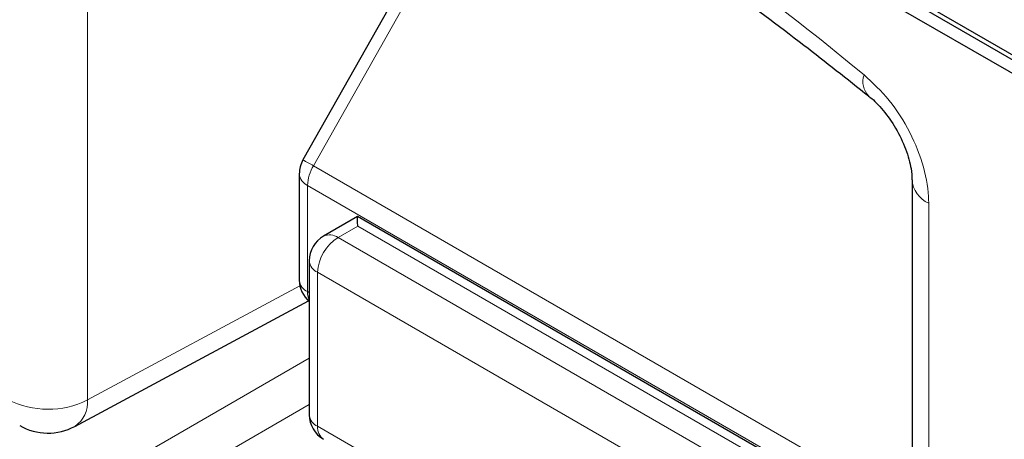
# Paper-space layout 'Blatt2' of a CAD drawing. Header units: millimetres. Extents: x 5 to 418, y 2 to 292.
# Tile 13 of 63: x 127.71 to 132.05, y 146.8 to 148.65. Entities that reach past the tile are written whole.
import ezdxf

# ---------------------------------------------------------------- set-up
doc = ezdxf.new("R2010")
doc.units = ezdxf.units.MM

psp = doc.layouts.new('Blatt2')

# ---------------------------------------------------------------- linework, layer by layer
at = {"color": 7, "linetype": 'Continuous', "lineweight": 25}
for p, q in [((125.2479, 152.3632), (134.0867, 147.2606)), ((127.5283, 151.1284), (134.1044, 147.3321)), ((127.5106, 151.1181), (134.0867, 147.3218)), ((129.774, 149.486), (128.9558, 148.0352)), ((128.9397, 147.9738), (128.9397, 147.5058)), ((131.6416, 147.9473), (131.6416, 144.7373)), ((129.1957, 147.7853), (129.0464, 147.6991)), ((131.183, 146.6381), (129.1958, 147.7853)), ((128.9839, 147.5909), (128.9839, 146.9119)), ((127.9502, 146.8608), (128.9796, 147.4142))]:
    psp.add_line(p, q, dxfattribs=at)
at = {"color": 7, "linetype": 'Continuous', "lineweight": 18}
for p, q in [((128.0055, 150.1871), (128.0055, 146.9772)), ((129.8204, 149.4607), (129.0022, 148.0099)), ((129.0022, 148.0099), (131.6416, 146.4862)), ((128.9763, 147.9228), (131.6416, 146.3842)), ((128.9763, 147.9228), (128.9763, 147.4547)), ((131.7148, 147.8452), (131.7148, 146.6698)), ((129.1973, 147.744), (129.1104, 147.6938)), ((131.0596, 146.6689), (129.1973, 147.744)), ((129.1104, 147.6938), (130.9697, 146.6205)), ((130.8797, 146.4665), (129.0205, 147.5399)), ((129.0205, 147.5399), (129.0205, 146.8609)), ((128.0055, 146.9772), (128.9422, 147.4808)), ((128.9763, 147.4547), (128.9839, 147.4504)), ((127.9346, 146.5555), (128.9839, 147.1613)), ((128.9839, 146.9572), (128.0229, 146.4025)), ((129.0205, 146.8609), (130.8797, 145.7875))]:
    psp.add_line(p, q, dxfattribs=at)
for centre, radius, start, end in [((123.7915, 139.2087), 11.9587, 50.30384, 69.70154), ((131.5158, 148.3804), 0.091, 160.8676, 224.0624), ((128.4156, 146.9904), 1.1763, 60.0865, 62.6603), ((129.1566, 147.9167), 0.1804, 148.8563, 178.0435), ((128.9996, 147.9782), 0.06, 184.1293, 247.1908), ((131.7612, 147.9557), 0.1198, 183.6006, 247.2434), ((129.2119, 147.5313), 0.1916, 121.9772, 177.4454), ((129.0738, 147.6401), 0.065, 55.6476, 114.8655), ((129.0454, 147.5963), 0.0617, 185.0787, 246.2415), ((128.9996, 147.5101), 0.06, 184.1293, 247.1908), ((129.0564, 147.4519), 0.0801, 177.9594, 205.2133), ((127.832, 147.3211), 0.3852, 242.6565, 296.7662), ((127.8808, 146.9651), 0.1253, 303.6566, 5.5302), ((129.0454, 146.9173), 0.0617, 185.0787, 246.2415), ((129.083, 146.8547), 0.0628, 174.3555, 234.3323)]:
    psp.add_arc(centre, radius, start, end, dxfattribs=at)
at = {"color": 7, "linetype": 'Continuous', "lineweight": 25}
for centre, radius, start, end in [((129.0647, 147.9738), 0.125, 150.5774, 180), ((129.1089, 147.5909), 0.125, 119.9972, 180), ((129.0647, 147.5058), 0.125, 180, 229.7258), ((129.1089, 146.9119), 0.125, 180, 240.0027), ((127.8319, 147.081), 0.25, 240.0027, 298.2656)]:
    psp.add_arc(centre, radius, start, end, dxfattribs=at)
psp.add_ellipse((129.1957, 147.641), major_axis=(0, 0.1443), ratio=0.015248, start_param=5.50652, end_param=6.274383, dxfattribs=at)
for points, knots in [([(128.0345, 150.2908), (128.1533, 150.2475), (128.4991, 150.1215), (129.0802, 149.8608), (129.7758, 149.4881), (130.4727, 149.0498), (131.0311, 148.6497), (131.3549, 148.3928), (131.4498, 148.3176)], [0, 0, 0, 0, 0.106109, 0.308603, 0.511101, 0.713584, 0.916095, 1, 1, 1, 1]), ([(131.4499, 148.3167), (131.4524, 148.315), (131.4718, 148.3011), (131.5165, 148.254), (131.5721, 148.1752), (131.6161, 148.0835), (131.6391, 148), (131.6405, 147.9635), (131.6411, 147.948)], [0, 0, 0, 0, 0.027249, 0.217947, 0.420667, 0.632806, 0.844533, 1, 1, 1, 1])]:
    psp.add_open_spline(points, degree=3, knots=knots, dxfattribs=at)
at = {"color": 7, "linetype": 'Continuous', "lineweight": 18}
psp.add_open_spline([(131.7148, 147.8452), (131.7148, 147.8488), (131.7144, 147.8983), (131.698, 148.0033), (131.6365, 148.1582), (131.5445, 148.3041), (131.468, 148.3749), (131.4298, 148.4103)], degree=3, knots=[0, 0, 0, 0, 0.019366, 0.264509, 0.509654, 0.754828, 1, 1, 1, 1], dxfattribs=at)

doc.saveas('drawing.dxf')
